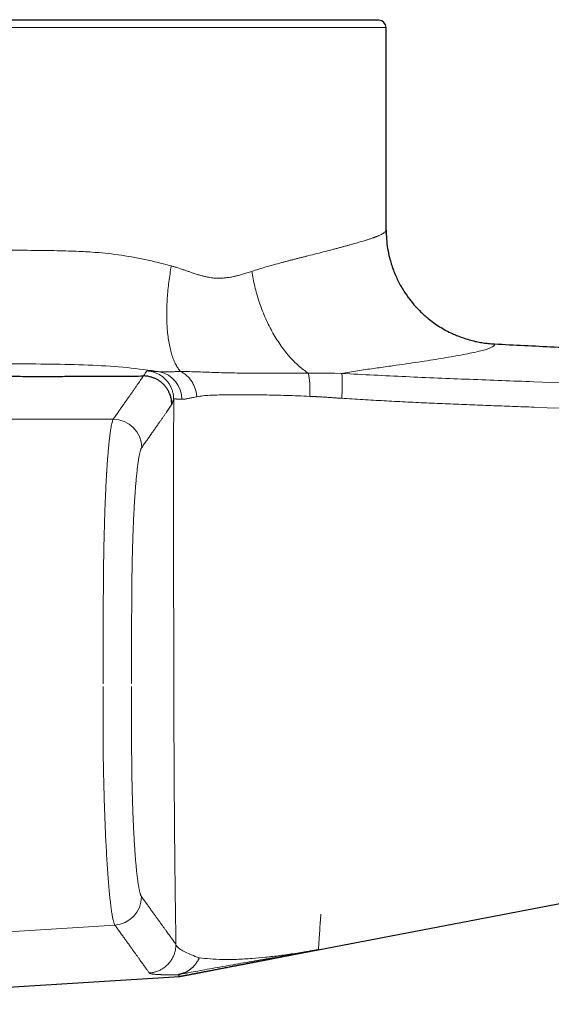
# Model space of a CAD drawing. Header units: millimetres. Extents: x 8 to 693, y 12 to 484.
# Tile 43 of 46: x 580 to 618, y 368 to 437. Entities that reach past the tile are written whole.
import ezdxf

# ---------------------------------------------------------------- set-up
doc = ezdxf.new("R2010")
doc.units = ezdxf.units.MM

msp = doc.modelspace()

# ---------------------------------------------------------------- linework, layer by layer
at = {"color": 7, "linetype": 'Continuous', "lineweight": 30}
for p, q in [((582.058, 436.97), (558.558, 436.97)), ((605.558, 436.97), (582.058, 436.97)), ((606.058, 422.292), (606.058, 436.47)), ((606.058, 422.292), (606.056, 422.284)), ((606.056, 422.284), (606.058, 422.292)), ((601.299, 371.823), (626.558, 376.666)), ((598.129, 371.215), (601.299, 371.823)), ((601.299, 371.823), (601.299, 371.823)), ((560.182, 367.999), (591.56, 369.952)), ((591.56, 369.952), (591.56, 369.952))]:
    msp.add_line(p, q, dxfattribs=at)
at = {"color": 252, "linetype": 'Continuous', "lineweight": 0}
for p, q in [((558.828, 437.015), (582.058, 437.015)), ((582.058, 437.015), (605.289, 437.015)), ((558.058, 436.47), (582.058, 436.47)), ((582.058, 436.47), (606.058, 436.47)), ((602.43, 412.231), (602.96, 412.22)), ((560.058, 409.014), (586.918, 409.014)), ((601.299, 371.823), (601.301, 371.83))]:
    msp.add_line(p, q, dxfattribs=at)
at = {"color": 7, "linetype": 'Continuous', "lineweight": 30, "flags": 128}
msp.add_lwpolyline([(605.289, 436.97), (605.289, 436.976), (605.289, 437.015)], dxfattribs=at)
at = {"color": 252, "linetype": 'Continuous', "lineweight": 0, "flags": 128}
msp.add_lwpolyline([(560.182, 371.861), (563.538, 372.072), (566.895, 372.284), (570.251, 372.496), (573.607, 372.707), (576.963, 372.918), (580.319, 373.13), (583.675, 373.341), (587.031, 373.552)], dxfattribs=at)
at = {"color": 7, "linetype": 'Continuous', "lineweight": 30}
msp.add_arc((605.558, 436.47), 0.5, 0, 90, dxfattribs=at)
at = {"color": 252, "linetype": 'Continuous', "lineweight": 0}
for centre, radius, start, end in [((589.764, 410.409), 1.97, 0.01098, 78.51857), ((589.659, 411.496), 13.322, 355.6109, 3.11767), ((586.906, 407.006), 2.008, 0.46799, 89.65626), ((586.895, 375.555), 2.008, 273.88782, 359.54779)]:
    msp.add_arc(centre, radius, start, end, dxfattribs=at)
for points, knots in [([(596.641, 419.375), (596.801, 419.426), (597.134, 419.534), (597.641, 419.686), (598.175, 419.838), (598.611, 419.957), (598.943, 420.046), (599.17, 420.105), (599.399, 420.165), (599.63, 420.224), (599.862, 420.284), (600.097, 420.343), (600.332, 420.402), (600.707, 420.496), (601.205, 420.621), (601.805, 420.774), (602.271, 420.895), (602.619, 420.986), (602.865, 421.052), (603.102, 421.116), (603.331, 421.178), (603.621, 421.258), (603.965, 421.356), (604.35, 421.467), (604.668, 421.564), (604.926, 421.647), (605.078, 421.699), (605.173, 421.733), (605.217, 421.749), (605.259, 421.764), (605.301, 421.78), (605.342, 421.795), (605.382, 421.811), (605.454, 421.839), (605.556, 421.882), (605.682, 421.939), (605.8, 422.002), (605.905, 422.068), (605.988, 422.139), (606.045, 422.211), (606.053, 422.26), (606.056, 422.284)], [0, 0, 0, 0, 0.0283538, 0.058932, 0.091744, 0.1267973, 0.1411835, 0.1559169, 0.1709979, 0.1864268, 0.2022037, 0.2183291, 0.234803, 0.2516258, 0.2983236, 0.3450447, 0.3917911, 0.4138393, 0.4358937, 0.4579546, 0.4800221, 0.5020965, 0.5451345, 0.589923, 0.6364636, 0.6681425, 0.700586, 0.7079746, 0.7154018, 0.7228675, 0.7303718, 0.7379147, 0.7454961, 0.7531161, 0.7799205, 0.8097542, 0.8426174, 0.8785101, 0.9174323, 0.959384, 1, 1, 1, 1]), ([(558.065, 420.257), (558.074, 420.27), (558.092, 420.295), (558.216, 420.329), (558.364, 420.355), (558.503, 420.371), (558.608, 420.381), (558.69, 420.386), (558.771, 420.388), (558.887, 420.38), (559.052, 420.375), (559.252, 420.371), (559.461, 420.37), (559.71, 420.371), (560.004, 420.378), (560.266, 420.388), (560.442, 420.398), (560.53, 420.403), (560.616, 420.408), (560.703, 420.414), (560.788, 420.421), (561.153, 420.451), (561.829, 420.504), (562.882, 420.573), (563.948, 420.633), (564.897, 420.678), (565.703, 420.713), (566.357, 420.737), (566.981, 420.758), (567.569, 420.775), (568.118, 420.788), (568.934, 420.802), (570.092, 420.815), (571.677, 420.829), (573.066, 420.838), (574.197, 420.843), (575.02, 420.846), (575.872, 420.848), (576.752, 420.85), (577.658, 420.852), (578.591, 420.852), (579.585, 420.853), (580.605, 420.851), (581.614, 420.843), (582.539, 420.831), (583.379, 420.813), (584.133, 420.79), (584.8, 420.761), (585.842, 420.702), (587.293, 420.55), (589.169, 420.231), (590.378, 419.917), (590.993, 419.757)], [0, 0, 0, 0, 0.029286, 0.057916, 0.081465, 0.095793, 0.107262, 0.11438, 0.119669, 0.129334, 0.144289, 0.158635, 0.17237, 0.185495, 0.204516, 0.222093, 0.226458, 0.230724, 0.234892, 0.23896, 0.24293, 0.246801, 0.289278, 0.328579, 0.364704, 0.397653, 0.417856, 0.436647, 0.454026, 0.469994, 0.484549, 0.497693, 0.533724, 0.572049, 0.612667, 0.630781, 0.649317, 0.668275, 0.687654, 0.707455, 0.727677, 0.748321, 0.771732, 0.793333, 0.813124, 0.831105, 0.847279, 0.861646, 0.87421, 0.914781, 0.956656, 1, 1, 1, 1]), ([(590.993, 419.757), (590.961, 419.572), (590.896, 419.199), (590.818, 418.635), (590.753, 418.064), (590.706, 417.493), (590.677, 416.924), (590.667, 416.365), (590.677, 415.82), (590.708, 415.296), (590.759, 414.797), (590.831, 414.329), (590.922, 413.895), (591.033, 413.501), (591.16, 413.147), (591.303, 412.839), (591.459, 412.572), (591.574, 412.43), (591.631, 412.36)], [0, 0, 0, 0, 0.0573902, 0.1161812, 0.1762665, 0.2375203, 0.2997992, 0.3629427, 0.4267755, 0.4911102, 0.5557501, 0.6204927, 0.6851337, 0.7494708, 0.8133071, 0.8764552, 0.9387397, 1, 1, 1, 1]), ([(590.993, 419.757), (591.066, 419.736), (591.219, 419.692), (591.457, 419.617), (591.702, 419.536), (591.943, 419.453), (592.174, 419.374), (592.411, 419.291), (592.663, 419.204), (592.928, 419.121), (593.191, 419.049), (593.441, 418.99), (593.678, 418.945), (593.925, 418.911), (594.189, 418.892), (594.478, 418.893), (594.721, 418.91), (594.915, 418.932), (595.06, 418.953), (595.203, 418.978), (595.332, 419.004), (595.498, 419.04), (595.712, 419.094), (595.996, 419.173), (596.31, 419.267), (596.527, 419.337), (596.641, 419.375)], [0, 0, 0, 0, 0.0364, 0.076758, 0.121083, 0.161501, 0.201056, 0.240629, 0.284732, 0.332815, 0.378459, 0.421716, 0.46265, 0.501332, 0.549671, 0.599906, 0.652216, 0.677645, 0.703585, 0.730051, 0.755074, 0.773958, 0.820768, 0.874034, 0.933774, 1, 1, 1, 1]), ([(596.641, 419.374), (596.67, 419.2), (596.73, 418.847), (596.848, 418.315), (596.989, 417.778), (597.154, 417.24), (597.344, 416.706), (597.558, 416.18), (597.794, 415.667), (598.051, 415.17), (598.328, 414.694), (598.622, 414.244), (598.93, 413.822), (599.251, 413.432), (599.581, 413.076), (599.918, 412.756), (600.259, 412.472), (600.489, 412.312), (600.603, 412.233)], [0, 0, 0, 0, 0.058433, 0.118062, 0.178782, 0.240471, 0.302997, 0.366214, 0.429966, 0.494089, 0.558412, 0.622762, 0.686965, 0.75085, 0.814249, 0.877005, 0.938968, 1, 1, 1, 1]), ([(613.658, 414.287), (613.661, 414.261), (613.668, 414.208), (613.599, 414.129), (613.471, 414.05), (613.277, 413.969), (612.995, 413.879), (612.604, 413.776), (612.091, 413.662), (611.487, 413.541), (610.819, 413.419), (610.104, 413.296), (609.352, 413.175), (608.544, 413.05), (607.686, 412.923), (606.914, 412.812), (606.252, 412.718), (605.718, 412.643), (605.17, 412.568), (604.614, 412.491), (604.052, 412.408), (603.492, 412.323), (603.135, 412.254), (602.96, 412.22)], [0, 0, 0, 0, 0.0523, 0.104428, 0.156301, 0.20785, 0.259018, 0.322458, 0.385531, 0.448427, 0.511313, 0.567754, 0.623885, 0.679577, 0.734872, 0.789789, 0.820445, 0.850936, 0.881132, 0.911163, 0.941174, 0.971298, 1, 1, 1, 1]), ([(590.156, 412.339), (589.408, 412.443), (587.89, 412.655), (585.421, 412.805), (582.823, 412.876), (580.097, 412.894), (577.327, 412.893), (574.571, 412.887), (571.861, 412.876), (569.222, 412.863), (566.682, 412.844), (564.269, 412.819), (561.991, 412.784), (560.62, 412.747), (559.934, 412.728)], [0, 0, 0, 0, 0.072429, 0.146932, 0.227285, 0.311611, 0.397419, 0.483312, 0.56948, 0.656042, 0.742474, 0.828431, 0.914225, 1, 1, 1, 1]), ([(586.918, 409.014), (586.978, 409.099), (587.099, 409.271), (587.272, 409.517), (587.439, 409.755), (587.599, 409.984), (587.752, 410.203), (587.899, 410.412), (588.038, 410.612), (588.171, 410.803), (588.299, 410.986), (588.422, 411.163), (588.539, 411.332), (588.649, 411.491), (588.754, 411.643), (588.852, 411.785), (588.944, 411.919), (589, 412.001), (589.028, 412.042)], [0, 0, 0, 0, 0.062857, 0.125694, 0.188511, 0.251309, 0.314089, 0.375729, 0.437352, 0.498958, 0.560547, 0.623375, 0.686187, 0.748982, 0.81176, 0.874522, 0.937269, 1, 1, 1, 1]), ([(589.044, 412.042), (589.085, 412.111), (589.168, 412.248), (589.243, 412.349), (589.281, 412.399)], [0, 0, 0, 0, 0.4999051, 1, 1, 1, 1]), ([(589.281, 412.399), (589.307, 412.409), (589.335, 412.419), (589.407, 412.409), (589.409, 412.409)], [0, 0, 0, 0, 0.969816, 1, 1, 1, 1]), ([(591.159, 410.404), (591.157, 410.482), (591.151, 410.641), (591.106, 410.879), (591.032, 411.119), (590.926, 411.352), (590.787, 411.574), (590.619, 411.777), (590.426, 411.957), (590.213, 412.108), (589.987, 412.229), (589.752, 412.317), (589.516, 412.376), (589.358, 412.392), (589.281, 412.399)], [0, 0, 0, 0, 0.077316, 0.157724, 0.240788, 0.325963, 0.412605, 0.5, 0.587395, 0.674037, 0.759212, 0.842276, 0.922684, 1, 1, 1, 1]), ([(589.589, 412.387), (589.592, 412.386), (589.657, 412.378), (589.827, 412.36), (590.046, 412.346), (590.156, 412.339)], [0, 0, 0, 0, 0.022092, 0.511822, 1, 1, 1, 1]), ([(590.156, 412.339), (590.222, 412.335), (590.354, 412.327), (590.574, 412.325), (590.811, 412.328), (591.067, 412.337), (591.339, 412.348), (591.533, 412.356), (591.631, 412.36)], [0, 0, 0, 0, 0.1621976, 0.3259285, 0.491408, 0.6588155, 0.8283026, 1, 1, 1, 1]), ([(592.78, 410.587), (592.77, 410.678), (592.751, 410.865), (592.678, 411.141), (592.572, 411.409), (592.432, 411.661), (592.262, 411.889), (592.067, 412.084), (591.857, 412.245), (591.706, 412.322), (591.631, 412.36)], [0, 0, 0, 0, 0.120477, 0.244749, 0.371687, 0.5, 0.628314, 0.755251, 0.879523, 1, 1, 1, 1]), ([(591.631, 412.36), (591.843, 412.357), (592.256, 412.351), (592.872, 412.327), (593.503, 412.303), (594.169, 412.282), (594.868, 412.264), (595.647, 412.248), (596.518, 412.238), (597.485, 412.232), (598.493, 412.23), (599.534, 412.231), (600.246, 412.232), (600.603, 412.233)], [0, 0, 0, 0, 0.090173, 0.175093, 0.25744, 0.339388, 0.420994, 0.50199, 0.599221, 0.697621, 0.797277, 0.89813, 1, 1, 1, 1]), ([(600.603, 412.233), (600.749, 412.233), (601.047, 412.233), (601.499, 412.236), (601.962, 412.238), (602.274, 412.234), (602.43, 412.231)], [0, 0, 0, 0, 0.2400466, 0.4903853, 0.7455108, 1, 1, 1, 1]), ([(600.715, 410.613), (600.718, 410.779), (600.722, 411.03), (600.713, 411.344), (600.701, 411.569), (600.683, 411.775), (600.654, 412.018), (600.623, 412.148), (600.603, 412.233)], [0, 0, 0, 0, 0.245607, 0.372265, 0.5, 0.627734, 0.754393, 1, 1, 1, 1]), ([(602.96, 412.22), (604.453, 412.142), (607.437, 411.986), (611.926, 411.803), (614.922, 411.693), (616.424, 411.637)], [0, 0, 0, 0, 0.333021, 0.665762, 1, 1, 1, 1]), ([(616.424, 411.637), (622.826, 411.383), (635.629, 410.874), (654.833, 410.11), (667.635, 409.601), (674.037, 409.346)], [0, 0, 0, 0, 0.333333, 0.666666, 1, 1, 1, 1]), ([(600.715, 410.613), (600.436, 410.625), (599.881, 410.651), (599.066, 410.678), (598.272, 410.699), (597.505, 410.714), (596.769, 410.722), (596.068, 410.725), (595.406, 410.725), (594.783, 410.719), (594.206, 410.707), (593.678, 410.688), (593.196, 410.657), (592.919, 410.61), (592.78, 410.587)], [0, 0, 0, 0, 0.086406, 0.17215, 0.257137, 0.341307, 0.424647, 0.507196, 0.589487, 0.671766, 0.753701, 0.835271, 0.917117, 1, 1, 1, 1]), ([(591.029, 410.047), (591.001, 410.007), (590.945, 409.925), (590.853, 409.791), (590.755, 409.65), (590.651, 409.499), (590.541, 409.34), (590.425, 409.174), (590.304, 409.001), (590.177, 408.819), (590.043, 408.627), (589.902, 408.426), (589.753, 408.214), (589.598, 407.994), (589.437, 407.764), (589.269, 407.526), (589.095, 407.28), (588.974, 407.108), (588.914, 407.022)], [0, 0, 0, 0, 0.062664, 0.125332, 0.188006, 0.250686, 0.313372, 0.374946, 0.436527, 0.498116, 0.559714, 0.622578, 0.685453, 0.748338, 0.811235, 0.874144, 0.937065, 1, 1, 1, 1]), ([(591.159, 410.404), (591.157, 410.401), (591.153, 410.395), (591.147, 410.383), (591.141, 410.37), (591.134, 410.355), (591.127, 410.339), (591.121, 410.323), (591.115, 410.307), (591.11, 410.291), (591.105, 410.278), (591.102, 410.269), (591.101, 410.265), (591.099, 410.261), (591.098, 410.256), (591.097, 410.253), (591.095, 410.248), (591.093, 410.242), (591.09, 410.234), (591.087, 410.225), (591.084, 410.215), (591.08, 410.203), (591.076, 410.191), (591.072, 410.178), (591.068, 410.164), (591.063, 410.15), (591.058, 410.135), (591.054, 410.121), (591.05, 410.108), (591.046, 410.096), (591.042, 410.085), (591.038, 410.074), (591.035, 410.065), (591.032, 410.057), (591.03, 410.051), (591.029, 410.049)], [0, 0, 0, 0, 0.049505, 0.100463, 0.152875, 0.206744, 0.260083, 0.30829, 0.352715, 0.399017, 0.447196, 0.458047, 0.468989, 0.480022, 0.491146, 0.501423, 0.508479, 0.526152, 0.545288, 0.569255, 0.595181, 0.623066, 0.65291, 0.684712, 0.717854, 0.752929, 0.78826, 0.821551, 0.853418, 0.883161, 0.910778, 0.936271, 0.959638, 0.980882, 1, 1, 1, 1]), ([(591.317, 372.192), (591.313, 372.476), (591.304, 373.042), (591.291, 373.919), (591.278, 374.815), (591.266, 375.73), (591.255, 376.671), (591.245, 377.533), (591.237, 378.307), (591.23, 378.981), (591.223, 379.66), (591.217, 380.344), (591.211, 381.033), (591.206, 381.727), (591.201, 382.378), (591.197, 382.982), (591.194, 383.536), (591.19, 384.089), (591.188, 384.633), (591.185, 385.157), (591.183, 385.634), (591.181, 386.078), (591.179, 386.51), (591.178, 386.966), (591.176, 387.418), (591.175, 387.833), (591.174, 388.245), (591.172, 388.676), (591.171, 389.156), (591.17, 389.647), (591.168, 390.148), (591.167, 390.66), (591.166, 391.182), (591.164, 391.715), (591.162, 392.824), (591.158, 394.508), (591.155, 396.766), (591.153, 399.028), (591.152, 401.295), (591.152, 403.566), (591.153, 405.842), (591.155, 408.123), (591.158, 409.643), (591.159, 410.404)], [0, 0, 0, 0, 0.027143, 0.05417, 0.081116, 0.108019, 0.134916, 0.162361, 0.180971, 0.199517, 0.218009, 0.236459, 0.254877, 0.273275, 0.291663, 0.306216, 0.320635, 0.334925, 0.349091, 0.362698, 0.375211, 0.385677, 0.3967, 0.408284, 0.420427, 0.431176, 0.439895, 0.451801, 0.46397, 0.476401, 0.489096, 0.502053, 0.515274, 0.528758, 0.542507, 0.599407, 0.656341, 0.713334, 0.770409, 0.82759, 0.8849, 0.942362, 1, 1, 1, 1]), ([(591.734, 410.409), (591.723, 410.409), (591.702, 410.409), (591.67, 410.41), (591.637, 410.411), (591.605, 410.412), (591.573, 410.413), (591.544, 410.414), (591.523, 410.415), (591.511, 410.416), (591.507, 410.416), (591.503, 410.417), (591.498, 410.417), (591.486, 410.418), (591.468, 410.419), (591.444, 410.421), (591.423, 410.422), (591.405, 410.424), (591.388, 410.425), (591.373, 410.426), (591.36, 410.428), (591.348, 410.429), (591.339, 410.429), (591.332, 410.43), (591.328, 410.43), (591.325, 410.431), (591.323, 410.431), (591.323, 410.431), (591.323, 410.431), (591.322, 410.431), (591.322, 410.431), (591.309, 410.432), (591.287, 410.433), (591.258, 410.434), (591.233, 410.434), (591.212, 410.432), (591.196, 410.429), (591.183, 410.425), (591.172, 410.42), (591.164, 410.413), (591.161, 410.407), (591.159, 410.404)], [0, 0, 0, 0, 0.028174, 0.058543, 0.091128, 0.125954, 0.158474, 0.192767, 0.224429, 0.229532, 0.234669, 0.239842, 0.245049, 0.250291, 0.282975, 0.313562, 0.342033, 0.368367, 0.392545, 0.414549, 0.436595, 0.455873, 0.472367, 0.48172, 0.489849, 0.495988, 0.496721, 0.497438, 0.498139, 0.498824, 0.499492, 0.500143, 0.564676, 0.627153, 0.68753, 0.745761, 0.801805, 0.854677, 0.905358, 0.953811, 1, 1, 1, 1]), ([(592.78, 410.587), (592.731, 410.577), (592.634, 410.557), (592.497, 410.527), (592.366, 410.5), (592.243, 410.475), (592.127, 410.453), (592.018, 410.434), (591.917, 410.421), (591.821, 410.411), (591.763, 410.41), (591.734, 410.409)], [0, 0, 0, 0, 0.11132, 0.222626, 0.333993, 0.445498, 0.557223, 0.667248, 0.777654, 0.888537, 1, 1, 1, 1]), ([(602.386, 410.514), (602.341, 410.517), (602.25, 410.525), (602.113, 410.535), (601.974, 410.544), (601.833, 410.554), (601.691, 410.562), (601.519, 410.573), (601.359, 410.581), (601.244, 410.587), (601.201, 410.59), (601.19, 410.59), (601.178, 410.591), (601.166, 410.591), (601.155, 410.592), (601.143, 410.593), (601.127, 410.593), (601.104, 410.594), (601.072, 410.596), (601.032, 410.598), (600.984, 410.6), (600.928, 410.603), (600.864, 410.606), (600.792, 410.609), (600.741, 410.612), (600.715, 410.613)], [0, 0, 0, 0, 0.080942, 0.162853, 0.245723, 0.329538, 0.414286, 0.499956, 0.638695, 0.700749, 0.707752, 0.714763, 0.721781, 0.728807, 0.735841, 0.742883, 0.749932, 0.764273, 0.783484, 0.807551, 0.836457, 0.87018, 0.908698, 0.951981, 1, 1, 1, 1]), ([(602.941, 410.476), (602.838, 410.483), (602.653, 410.494), (602.468, 410.507), (602.387, 410.513)], [0, 0, 0, 0, 0.559999, 1, 1, 1, 1]), ([(616.449, 409.854), (615.945, 409.873), (614.936, 409.911), (613.422, 409.967), (611.909, 410.024), (610.395, 410.085), (608.891, 410.149), (607.397, 410.222), (605.911, 410.302), (604.426, 410.387), (603.436, 410.447), (602.941, 410.476)], [0, 0, 0, 0, 0.112002, 0.224004, 0.336006, 0.448007, 0.560007, 0.670004, 0.780002, 0.890002, 1, 1, 1, 1]), ([(674.058, 407.495), (669.258, 407.694), (659.656, 408.093), (645.254, 408.683), (630.852, 409.27), (621.25, 409.66), (616.449, 409.854)], [0, 0, 0, 0, 0.250004, 0.500004, 0.750003, 1, 1, 1, 1]), ([(586.227, 397.37), (586.229, 397.6), (586.232, 398.064), (586.24, 398.757), (586.251, 399.452), (586.264, 400.146), (586.28, 400.836), (586.297, 401.482), (586.315, 402.084), (586.334, 402.642), (586.354, 403.19), (586.376, 403.704), (586.398, 404.184), (586.42, 404.614), (586.435, 404.902), (586.444, 405.06), (586.447, 405.109), (586.45, 405.158), (586.453, 405.206), (586.456, 405.255), (586.464, 405.384), (586.477, 405.599), (586.498, 405.899), (586.52, 406.209), (586.545, 406.526), (586.572, 406.845), (586.602, 407.164), (586.632, 407.462), (586.663, 407.738), (586.694, 407.99), (586.727, 408.227), (586.762, 408.443), (586.799, 408.636), (586.837, 408.799), (586.877, 408.932), (586.904, 408.986), (586.918, 409.014)], [0, 0, 0, 0, 0.038808, 0.078139, 0.117994, 0.158372, 0.199276, 0.240704, 0.275912, 0.31149, 0.34744, 0.38376, 0.416031, 0.448589, 0.47748, 0.48128, 0.485083, 0.488891, 0.492703, 0.496518, 0.500337, 0.523473, 0.54854, 0.575539, 0.604469, 0.63533, 0.668123, 0.702847, 0.734816, 0.768263, 0.803189, 0.839594, 0.877478, 0.91684, 0.957681, 1, 1, 1, 1]), ([(588.914, 407.022), (588.907, 407.012), (588.894, 406.992), (588.874, 406.951), (588.854, 406.902), (588.834, 406.845), (588.815, 406.779), (588.795, 406.705), (588.775, 406.621), (588.754, 406.526), (588.733, 406.418), (588.711, 406.301), (588.691, 406.174), (588.669, 406.036), (588.648, 405.885), (588.627, 405.721), (588.605, 405.547), (588.585, 405.364), (588.564, 405.171), (588.544, 404.971), (588.525, 404.767), (588.507, 404.559), (588.489, 404.343), (588.471, 404.119), (588.454, 403.894), (588.439, 403.67), (588.424, 403.448), (588.41, 403.22), (588.396, 402.986), (588.382, 402.747), (588.369, 402.502), (588.356, 402.245), (588.343, 401.975), (588.331, 401.692), (588.319, 401.403), (588.307, 401.11), (588.297, 400.82), (588.287, 400.535), (588.279, 400.257), (588.27, 399.975), (588.263, 399.691), (588.256, 399.404), (588.249, 399.113), (588.243, 398.809), (588.238, 398.493), (588.232, 398.165), (588.228, 397.835), (588.224, 397.503), (588.223, 397.281), (588.222, 397.17)], [0, 0, 0, 0, 0.020097, 0.040165, 0.060217, 0.08027, 0.100339, 0.120439, 0.14043, 0.162341, 0.184234, 0.20613, 0.228047, 0.250005, 0.273262, 0.29648, 0.319684, 0.342897, 0.366142, 0.389506, 0.411545, 0.43356, 0.455574, 0.477605, 0.499676, 0.519728, 0.539758, 0.559782, 0.579815, 0.599873, 0.619971, 0.639979, 0.661914, 0.683832, 0.705753, 0.727698, 0.749686, 0.76968, 0.78964, 0.809581, 0.829517, 0.849464, 0.869437, 0.889545, 0.911661, 0.933743, 0.955813, 0.977892, 1, 1, 1, 1]), ([(586.202, 390.47), (586.202, 390.727), (586.202, 391.242), (586.203, 392.015), (586.205, 392.787), (586.207, 393.56), (586.21, 394.329), (586.213, 395.093), (586.217, 395.852), (586.222, 396.611), (586.225, 397.117), (586.227, 397.37)], [0, 0, 0, 0, 0.111728, 0.223524, 0.335389, 0.447322, 0.559324, 0.669394, 0.779529, 0.889731, 1, 1, 1, 1]), ([(588.222, 397.17), (588.22, 396.92), (588.216, 396.421), (588.212, 395.672), (588.208, 394.922), (588.204, 394.172), (588.202, 393.426), (588.199, 392.684), (588.198, 391.946), (588.197, 391.208), (588.197, 390.716), (588.197, 390.47)], [0, 0, 0, 0, 0.112063, 0.224079, 0.33606, 0.448021, 0.559976, 0.669938, 0.779921, 0.889937, 1, 1, 1, 1]), ([(586.214, 385.579), (586.213, 385.839), (586.21, 386.36), (586.207, 387.142), (586.205, 387.924), (586.203, 388.706), (586.202, 389.488), (586.202, 390.009), (586.202, 390.27)], [0, 0, 0, 0, 0.166845, 0.333618, 0.50032, 0.666951, 0.833511, 1, 1, 1, 1]), ([(588.197, 390.272), (588.197, 389.989), (588.197, 389.421), (588.198, 388.57), (588.2, 387.78), (588.202, 387.051), (588.205, 386.383), (588.207, 385.938), (588.208, 385.716)], [0, 0, 0, 0, 0.186702, 0.373354, 0.559987, 0.706633, 0.853299, 1, 1, 1, 1]), ([(587.031, 373.552), (587.014, 373.586), (586.979, 373.654), (586.926, 373.839), (586.873, 374.081), (586.82, 374.385), (586.767, 374.748), (586.715, 375.168), (586.664, 375.644), (586.614, 376.174), (586.566, 376.757), (586.52, 377.389), (586.475, 378.068), (586.434, 378.787), (586.395, 379.543), (586.358, 380.333), (586.326, 381.153), (586.296, 381.999), (586.27, 382.868), (586.247, 383.757), (586.228, 384.662), (586.218, 385.273), (586.214, 385.579)], [0, 0, 0, 0, 0.050104, 0.100113, 0.150062, 0.199978, 0.249881, 0.299789, 0.349721, 0.399699, 0.449753, 0.499919, 0.550066, 0.600067, 0.649973, 0.699827, 0.749667, 0.799529, 0.84945, 0.899471, 0.949637, 1, 1, 1, 1]), ([(588.208, 385.716), (588.209, 385.612), (588.21, 385.406), (588.213, 385.096), (588.216, 384.788), (588.22, 384.482), (588.224, 384.176), (588.229, 383.872), (588.235, 383.561), (588.242, 383.244), (588.25, 382.921), (588.258, 382.6), (588.267, 382.283), (588.277, 381.98), (588.287, 381.689), (588.297, 381.413), (588.307, 381.14), (588.319, 380.872), (588.33, 380.609), (588.342, 380.349), (588.356, 380.085), (588.37, 379.818), (588.385, 379.55), (588.401, 379.288), (588.417, 379.034), (588.433, 378.794), (588.449, 378.569), (588.465, 378.357), (588.482, 378.152), (588.498, 377.953), (588.516, 377.761), (588.533, 377.576), (588.551, 377.392), (588.571, 377.211), (588.591, 377.034), (588.611, 376.865), (588.632, 376.706), (588.652, 376.56), (588.672, 376.427), (588.692, 376.306), (588.711, 376.194), (588.731, 376.089), (588.751, 375.993), (588.771, 375.905), (588.792, 375.822), (588.813, 375.746), (588.836, 375.678), (588.858, 375.621), (588.88, 375.573), (588.895, 375.551), (588.903, 375.539)], [0, 0, 0, 0, 0.020071, 0.040124, 0.060175, 0.080241, 0.100339, 0.120483, 0.140508, 0.16245, 0.18438, 0.206319, 0.228287, 0.250306, 0.270287, 0.290232, 0.310155, 0.330073, 0.350001, 0.369955, 0.390016, 0.412063, 0.434068, 0.456054, 0.478041, 0.500053, 0.520041, 0.540016, 0.559994, 0.579991, 0.600022, 0.620105, 0.640089, 0.661996, 0.683894, 0.705803, 0.727744, 0.749739, 0.769728, 0.789684, 0.809621, 0.829557, 0.849506, 0.869485, 0.889596, 0.911709, 0.933785, 0.955844, 0.977909, 1, 1, 1, 1]), ([(588.903, 375.539), (588.957, 375.464), (589.067, 375.313), (589.225, 375.096), (589.378, 374.885), (589.526, 374.681), (589.668, 374.484), (589.806, 374.294), (589.942, 374.105), (590.078, 373.918), (590.211, 373.734), (590.338, 373.558), (590.459, 373.391), (590.573, 373.232), (590.681, 373.082), (590.783, 372.94), (590.879, 372.807), (590.969, 372.682), (591.051, 372.566), (591.127, 372.46), (591.197, 372.362), (591.261, 372.272), (591.298, 372.219), (591.317, 372.193)], [0, 0, 0, 0, 0.044866, 0.089724, 0.134574, 0.179415, 0.224249, 0.269076, 0.313896, 0.363191, 0.412478, 0.461759, 0.511033, 0.560301, 0.609563, 0.65882, 0.708073, 0.757321, 0.806566, 0.854928, 0.903287, 0.951645, 1, 1, 1, 1]), ([(601.3, 371.831), (601.302, 371.847), (601.307, 371.879), (601.321, 372.016), (601.339, 372.224), (601.358, 372.487), (601.378, 372.787), (601.398, 373.105), (601.421, 373.465), (601.447, 373.861), (601.468, 374.162), (601.478, 374.311)], [0, 0, 0, 0, 0.125269, 0.249371, 0.37404, 0.49987, 0.601124, 0.702366, 0.802967, 0.902324, 1, 1, 1, 1]), ([(589.442, 370.198), (589.424, 370.222), (589.39, 370.271), (589.331, 370.354), (589.268, 370.443), (589.2, 370.539), (589.126, 370.642), (589.048, 370.752), (588.961, 370.873), (588.866, 371.007), (588.761, 371.152), (588.651, 371.307), (588.534, 371.469), (588.41, 371.641), (588.281, 371.821), (588.145, 372.009), (588.003, 372.206), (587.855, 372.412), (587.701, 372.625), (587.542, 372.845), (587.378, 373.072), (587.208, 373.307), (587.09, 373.471), (587.031, 373.552)], [0, 0, 0, 0, 0.044704, 0.089416, 0.134135, 0.178863, 0.223599, 0.268343, 0.313096, 0.362334, 0.411583, 0.460844, 0.510116, 0.5594, 0.608696, 0.658004, 0.707325, 0.756659, 0.806005, 0.854484, 0.902976, 0.951481, 1, 1, 1, 1]), ([(591.317, 372.193), (591.314, 372.115), (591.309, 371.956), (591.264, 371.718), (591.19, 371.478), (591.084, 371.245), (590.946, 371.023), (590.778, 370.82), (590.586, 370.641), (590.373, 370.489), (590.147, 370.368), (589.912, 370.28), (589.677, 370.22), (589.519, 370.205), (589.442, 370.198)], [0, 0, 0, 0, 0.077359, 0.15779, 0.240857, 0.326018, 0.412635, 0.499998, 0.587361, 0.673978, 0.75914, 0.842209, 0.92264, 1, 1, 1, 1]), ([(591.317, 372.192), (591.343, 372.135), (591.394, 372.022), (591.627, 371.84), (591.966, 371.652), (592.405, 371.456), (592.761, 371.328), (592.94, 371.264)], [0, 0, 0, 0, 0.199426, 0.397527, 0.59606, 0.796482, 1, 1, 1, 1]), ([(600.689, 371.72), (600.402, 371.67), (599.827, 371.57), (598.936, 371.414), (598.065, 371.26), (597.237, 371.114), (596.443, 370.973), (595.687, 370.839), (594.944, 370.708), (594.216, 370.578), (593.506, 370.451), (592.841, 370.331), (592.22, 370.218), (591.829, 370.148), (591.633, 370.112)], [0, 0, 0, 0, 0.080122, 0.160244, 0.240319, 0.320339, 0.400298, 0.48021, 0.56012, 0.64809, 0.73605, 0.82389, 0.911754, 1, 1, 1, 1]), ([(592.94, 371.264), (593.191, 371.234), (593.697, 371.173), (594.591, 371.134), (595.571, 371.142), (596.578, 371.2), (597.595, 371.294), (598.596, 371.412), (599.681, 371.564), (600.389, 371.676), (600.744, 371.733)], [0, 0, 0, 0, 0.137362, 0.27601, 0.415561, 0.555386, 0.665591, 0.776376, 0.887889, 1, 1, 1, 1]), ([(591.484, 370.068), (591.42, 370.067), (591.292, 370.066), (591.11, 370.065), (590.938, 370.065), (590.775, 370.066), (590.622, 370.068), (590.498, 370.07), (590.398, 370.073), (590.321, 370.075), (590.248, 370.077), (590.177, 370.08), (590.11, 370.084), (590.045, 370.087), (589.981, 370.091), (589.907, 370.096), (589.827, 370.103), (589.745, 370.112), (589.672, 370.122), (589.609, 370.132), (589.557, 370.144), (589.513, 370.156), (589.48, 370.169), (589.455, 370.183), (589.446, 370.193), (589.441, 370.198)], [0, 0, 0, 0, 0.0547465, 0.1088876, 0.1624321, 0.2153891, 0.2677679, 0.3195783, 0.3498474, 0.3799247, 0.4098123, 0.4395124, 0.4690273, 0.4983591, 0.5299739, 0.5615847, 0.6118826, 0.6618481, 0.7114943, 0.7608343, 0.8098816, 0.8577815, 0.9054255, 0.9528272, 1, 1, 1, 1])]:
    msp.add_open_spline(points, degree=3, knots=knots, dxfattribs=at)
at = {"color": 7, "linetype": 'Continuous', "lineweight": 30}
for points, knots in [([(606.058, 422.292), (606.064, 422.068), (606.074, 421.625), (606.159, 420.972), (606.309, 420.248), (606.55, 419.478), (606.894, 418.693), (607.282, 418.008), (607.691, 417.423), (608.095, 416.937), (608.443, 416.576), (608.74, 416.299), (609.036, 416.046), (609.394, 415.772), (609.813, 415.491), (610.252, 415.235), (610.647, 415.037), (611.033, 414.868), (611.425, 414.718), (611.866, 414.578), (612.29, 414.471), (612.679, 414.393), (613.023, 414.341), (613.312, 414.31), (613.514, 414.295), (613.619, 414.289), (613.658, 414.287)], [0, 0, 0, 0, 0.055161, 0.109201, 0.161776, 0.237184, 0.307663, 0.372472, 0.431061, 0.483058, 0.528239, 0.554519, 0.583052, 0.624119, 0.665556, 0.70727, 0.749167, 0.774355, 0.811189, 0.852412, 0.888259, 0.91891, 0.950192, 0.973965, 0.990499, 1, 1, 1, 1]), ([(606.062, 422.035), (606.062, 422.04), (606.058, 422.123), (606.058, 422.206), (606.058, 422.284)], [0, 0, 0, 0, 0.0604884, 1, 1, 1, 1]), ([(606.063, 422.033), (606.062, 422.039), (606.058, 422.123), (606.058, 422.206), (606.058, 422.284)], [0, 0, 0, 0, 0.066219, 1, 1, 1, 1]), ([(613.659, 414.287), (614.358, 414.253), (615.758, 414.183), (618.558, 414.044), (620.658, 413.94), (622.058, 413.87)], [0, 0, 0, 0, 0.24992, 0.499956, 1, 1, 1, 1]), ([(560.058, 412.279), (560.249, 412.275), (560.629, 412.266), (561.207, 412.252), (561.79, 412.239), (562.379, 412.227), (562.974, 412.214), (563.574, 412.202), (564.199, 412.189), (564.851, 412.177), (565.531, 412.164), (566.216, 412.152), (566.908, 412.141), (567.605, 412.129), (568.306, 412.119), (569.01, 412.108), (569.719, 412.098), (570.432, 412.089), (571.144, 412.08), (571.856, 412.072), (572.568, 412.065), (573.283, 412.057), (573.985, 412.051), (574.672, 412.045), (575.343, 412.04), (576.015, 412.035), (576.688, 412.031), (577.362, 412.027), (578.037, 412.024), (578.736, 412.021), (579.458, 412.019), (580.204, 412.017), (580.952, 412.016), (581.7, 412.015), (582.406, 412.015), (583.068, 412.016), (583.685, 412.017), (584.299, 412.018), (584.91, 412.02), (585.519, 412.022), (586.166, 412.025), (586.852, 412.028), (587.577, 412.032), (588.306, 412.037), (588.792, 412.04), (589.036, 412.042)], [0, 0, 0, 0, 0.0224849, 0.0449436, 0.0673827, 0.0898087, 0.1122281, 0.1346475, 0.1570735, 0.1817573, 0.2064656, 0.2312071, 0.2559846, 0.2807321, 0.3054409, 0.3301195, 0.3547765, 0.3794208, 0.4040608, 0.4282653, 0.4524823, 0.4767201, 0.500987, 0.5235144, 0.5460042, 0.5684628, 0.5908968, 0.6133125, 0.6357165, 0.6581153, 0.6827558, 0.7074066, 0.7320764, 0.7567896, 0.7814795, 0.8019422, 0.8223082, 0.8425821, 0.862769, 0.8828953, 0.9031077, 0.927075, 0.9512076, 0.9755134, 1, 1, 1, 1]), ([(591.029, 410.049), (591.026, 410.129), (591.02, 410.291), (590.973, 410.537), (590.9, 410.762), (590.809, 410.962), (590.707, 411.136), (590.587, 411.301), (590.449, 411.454), (590.297, 411.592), (590.133, 411.713), (589.958, 411.816), (589.758, 411.908), (589.533, 411.982), (589.287, 412.031), (589.124, 412.038), (589.044, 412.042)], [0, 0, 0, 0, 0.0768817, 0.157056, 0.2400743, 0.3038831, 0.3686866, 0.4341705, 0.5, 0.5658295, 0.6313134, 0.6961169, 0.7599258, 0.842944, 0.9231183, 1, 1, 1, 1]), ([(589.589, 412.387), (589.589, 412.387), (589.589, 412.387), (589.589, 412.387), (589.588, 412.387), (589.587, 412.387), (589.585, 412.387), (589.582, 412.388), (589.577, 412.388), (589.57, 412.389), (589.561, 412.391), (589.549, 412.393), (589.531, 412.395), (589.514, 412.397), (589.499, 412.399), (589.487, 412.401), (589.471, 412.403), (589.453, 412.405), (589.431, 412.407), (589.416, 412.409), (589.407, 412.41)], [0, 0, 0, 0, 0.020265, 0.066548, 0.103312, 0.131269, 0.184563, 0.240982, 0.311777, 0.381174, 0.447753, 0.532813, 0.62333, 0.710606, 0.743504, 0.780972, 0.825276, 0.876497, 0.934713, 1, 1, 1, 1]), ([(600.745, 371.732), (600.735, 371.73), (600.714, 371.725), (600.698, 371.722), (600.689, 371.72)], [0, 0, 0, 0, 0.478445, 1, 1, 1, 1]), ([(600.745, 371.732), (600.785, 371.739), (600.867, 371.753), (600.966, 371.77), (601.041, 371.783), (601.091, 371.792), (601.145, 371.801), (601.196, 371.81), (601.249, 371.82), (601.283, 371.827), (601.3, 371.83)], [0, 0, 0, 0, 0.2496548, 0.4993495, 0.5929877, 0.6865033, 0.7804854, 0.8765106, 0.9384632, 1, 1, 1, 1]), ([(591.561, 369.952), (591.586, 369.956), (591.632, 369.965), (591.7, 369.978), (591.763, 369.99), (591.821, 370.001), (591.874, 370.011), (591.924, 370.02), (591.972, 370.029), (592.016, 370.037), (592.054, 370.045), (592.088, 370.051), (592.132, 370.059), (592.19, 370.07), (592.265, 370.084), (592.346, 370.1), (592.433, 370.116), (592.516, 370.132), (592.588, 370.146), (592.648, 370.157), (592.702, 370.167), (592.75, 370.177), (592.794, 370.185), (592.833, 370.192), (592.877, 370.201), (592.93, 370.211), (592.995, 370.223), (593.066, 370.237), (593.142, 370.251), (593.231, 370.268), (593.332, 370.288), (593.444, 370.309), (593.557, 370.331), (593.67, 370.352), (593.794, 370.376), (593.93, 370.403), (594.078, 370.431), (594.231, 370.461), (594.389, 370.491), (594.552, 370.523), (594.716, 370.554), (594.88, 370.586), (595.031, 370.615), (595.166, 370.642), (595.283, 370.664), (595.393, 370.686), (595.495, 370.705), (595.591, 370.724), (595.681, 370.741), (595.766, 370.758), (595.847, 370.774), (595.936, 370.791), (596.037, 370.811), (596.152, 370.833), (596.25, 370.852), (596.332, 370.868), (596.398, 370.881), (596.472, 370.895), (596.553, 370.911), (596.63, 370.926), (596.701, 370.939), (596.759, 370.951), (596.811, 370.961), (596.857, 370.969), (596.9, 370.978), (596.946, 370.987), (596.997, 370.997), (597.061, 371.009), (597.136, 371.023), (597.218, 371.039), (597.297, 371.055), (597.363, 371.067), (597.415, 371.077), (597.457, 371.086), (597.503, 371.094), (597.55, 371.103), (597.598, 371.113), (597.642, 371.121), (597.682, 371.129), (597.711, 371.134), (597.732, 371.138), (597.747, 371.141), (597.765, 371.145), (597.788, 371.149), (597.819, 371.155), (597.86, 371.163), (597.911, 371.173), (597.975, 371.185), (598.048, 371.199), (598.101, 371.209), (598.129, 371.215)], [0, 0, 0, 0, 0.013578, 0.026041, 0.037428, 0.047774, 0.057111, 0.065466, 0.074234, 0.081666, 0.087798, 0.092807, 0.097753, 0.108088, 0.119042, 0.130648, 0.142932, 0.155892, 0.164767, 0.172868, 0.180206, 0.186793, 0.19264, 0.197756, 0.202587, 0.210269, 0.219068, 0.228741, 0.239108, 0.250195, 0.265152, 0.280885, 0.296738, 0.312711, 0.32881, 0.350085, 0.371681, 0.393691, 0.417723, 0.442208, 0.467155, 0.492556, 0.518143, 0.537482, 0.555615, 0.572549, 0.588305, 0.60321, 0.617136, 0.630356, 0.642874, 0.655254, 0.672384, 0.690374, 0.709384, 0.71879, 0.729234, 0.740841, 0.753591, 0.767458, 0.77758, 0.786716, 0.794819, 0.801902, 0.807974, 0.815264, 0.823356, 0.83228, 0.845409, 0.858415, 0.870828, 0.882674, 0.88907, 0.895388, 0.902485, 0.910557, 0.917571, 0.924847, 0.931041, 0.93602, 0.938671, 0.940802, 0.943395, 0.947113, 0.951946, 0.957878, 0.966254, 0.976095, 0.98736, 1, 1, 1, 1]), ([(592.94, 371.264), (592.925, 371.227), (592.895, 371.157), (592.844, 371.057), (592.791, 370.967), (592.739, 370.885), (592.687, 370.813), (592.635, 370.747), (592.585, 370.688), (592.537, 370.636), (592.498, 370.597), (592.468, 370.568), (592.451, 370.552), (592.441, 370.543), (592.438, 370.54), (592.434, 370.537), (592.43, 370.534), (592.427, 370.53), (592.424, 370.528), (592.421, 370.525), (592.388, 370.496), (592.325, 370.444), (592.228, 370.374), (592.129, 370.312), (592.03, 370.258), (591.93, 370.211), (591.83, 370.171), (591.732, 370.138), (591.666, 370.121), (591.633, 370.112)], [0, 0, 0, 0, 0.064269, 0.124968, 0.181859, 0.234745, 0.283467, 0.3279, 0.372457, 0.411421, 0.444729, 0.463594, 0.47997, 0.482894, 0.485721, 0.488453, 0.491088, 0.493627, 0.496069, 0.498415, 0.500665, 0.568303, 0.634652, 0.69959, 0.763013, 0.824832, 0.884972, 0.943376, 1, 1, 1, 1]), ([(591.633, 370.112), (591.625, 370.11), (591.607, 370.106), (591.576, 370.099), (591.527, 370.086), (591.484, 370.073), (591.487, 370.07), (591.488, 370.069)], [0, 0, 0, 0, 0.044509, 0.091397, 0.19861, 0.483205, 1, 1, 1, 1]), ([(591.56, 369.954), (591.561, 369.954), (591.563, 369.952), (591.552, 369.971), (591.529, 370.007), (591.502, 370.048), (591.488, 370.068)], [0, 0, 0, 0, 0.147708, 0.431816, 0.7159122, 1, 1, 1, 1])]:
    msp.add_open_spline(points, degree=3, knots=knots, dxfattribs=at)

doc.saveas('drawing.dxf')
